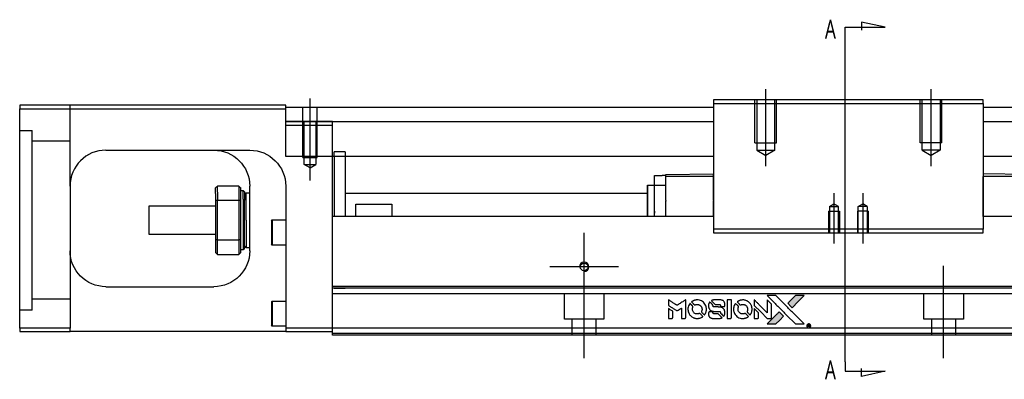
# Model space of a CAD drawing. Header units: millimetres. Extents: x -2774 to 3135, y -1571 to 860.
# Tile 4 of 39: x -2545 to -2271, y -1231 to -1131. Entities that reach past the tile are written whole.
import ezdxf
from ezdxf.lldxf.tags import DXFTag

# ---------------------------------------------------------------- set-up
doc = ezdxf.new("R2010")
doc.units = ezdxf.units.MM
doc.layers.get('0').update_dxf_attribs({"linetype": 'CONTINUOUS'})
doc.styles.add('CHN', font='Microsoft JhengHei.ttf')
tags = doc.linetypes.add('DASHED', pattern=[25.72, 12.86, -12.86]).pattern_tags.tags
tags[6:7] = [DXFTag(74, 4), DXFTag(75, 0), DXFTag(340, '0'), DXFTag(46, 0.0), DXFTag(50, 0.0), DXFTag(44, 0.0), DXFTag(45, 0.0)]
tags[4:5] = [DXFTag(74, 4), DXFTag(75, 0), DXFTag(340, '0'), DXFTag(46, 0.0), DXFTag(50, 0.0), DXFTag(44, 0.0), DXFTag(45, 0.0)]

# ---------------------------------------------------------------- blocks, each defined once
blk = doc.blocks.new('MosionX logo(完整正式版)')
h = blk.add_hatch(color=22)
h.dxf.hatch_style = 1
h.paths.add_polyline_path([(-1416, 1831), (-1517, 1831), (-1619, 1831), (-1707, 1742, 0.000288), (-1740, 1709, 0.000479), (-1769, 1680, 0.000013), (-1794, 1654, 0.197177), (-1794, 1654, 0.197497), (-1794, 1653, 0.00004), (-1779, 1638, 0.000834), (-1763, 1622, 0.000506), (-1744, 1603), (-1694, 1552), (-1555, 1692)])
h.paths.add_polyline_path([(-1892, 1355), (-1942, 1405, 0.000476), (-1962, 1424, 0.000789), (-1978, 1441, 0.000035), (-1993, 1455, 0.19758), (-1993, 1456, 0.198396), (-1994, 1455, 0.000019), (-2014, 1435, 0.000582), (-2036, 1413, 0.000351), (-2062, 1387, 0.000108), (-2174, 1275, 0.000692), (-2230, 1218, 0.000077), (-2269, 1179, 0.197527), (-2269, 1178, 0.410182), (-2269, 1177, 0.000493), (-2248, 1177, 0.002424), (-2219, 1177, 0.000529), (-2169, 1177), (-2070, 1177), (-1981, 1266)])
at = {"color": 22}
for points in [[(-2150, 1708, -0.000056), (-2089, 1647, -0.000021), (-2004, 1562, -0.000021), (-1911, 1469, -0.000025), (-1823, 1381), (-1619, 1177), (-1518, 1177), (-1417, 1177), (-1553, 1315, 0.000274), (-1619, 1381, 0.000123), (-1705, 1467, 0.000121), (-1797, 1559, 0.000165), (-1879, 1641), (-2068, 1831), (-2170, 1831), (-2272, 1831)], [(-1707, 1742, 0.000288), (-1740, 1709, 0.000479), (-1769, 1680, 0.000013), (-1794, 1654, 0.197177), (-1794, 1654, 0.197497), (-1794, 1653, 0.00004), (-1779, 1638, 0.000836), (-1763, 1622, 0.000505), (-1744, 1603), (-1694, 1552), (-1555, 1692), (-1416, 1831), (-1517, 1831), (-1619, 1831)], [(-4562, 1668), (-4562, 1603), (-4545, 1592, -0.000297), (-4534, 1586, -0.000037), (-4510, 1571, -0.000043), (-4482, 1554, -0.000036), (-4452, 1535, 0.000044), (-4422, 1517, 0.000063), (-4396, 1501, 0.000035), (-4374, 1488, 0.0009), (-4368, 1484), (-4360, 1479), (-4348, 1486, 0.001175), (-4342, 1490, 0.000208), (-4329, 1498, 0.000225), (-4315, 1506, 0.000203), (-4300, 1516, -0.000711), (-4286, 1525, -0.001119), (-4274, 1532, -0.000263), (-4263, 1539, -0.04589), (-4262, 1539, -0.519312), (-4261, 1539, -0.001914), (-4261, 1521, -0.003124), (-4260, 1493, -0.000285), (-4260, 1421), (-4260, 1303), (-4219, 1303, 0.001727), (-4189, 1303, 0.025279), (-4179, 1303, 0.073886), (-4173, 1305, 0.07426), (-4167, 1308, 0.03264), (-4166, 1310, 0.01784), (-4164, 1311, 0.017712), (-4163, 1313, 0.026854), (-4162, 1315), (-4160, 1319), (-4160, 1526), (-4159, 1733), (-4162, 1731, -0.004595), (-4163, 1730, -0.00016), (-4169, 1726, -0.000298), (-4177, 1722, -0.000208), (-4185, 1717, 0.000986), (-4210, 1701, 0.00025), (-4250, 1676, 0.000268), (-4292, 1650, 0.000436), (-4329, 1627, -0.002932), (-4341, 1619, -0.004718), (-4351, 1613, -0.001113), (-4360, 1608, -0.227179), (-4361, 1608, -0.045982), (-4362, 1608, -0.000145), (-4374, 1616, -0.000825), (-4387, 1624, -0.000517), (-4403, 1634, 0.000056), (-4458, 1668, 0.000289), (-4488, 1687, 0.000481), (-4511, 1701, 0.000418), (-4535, 1715), (-4562, 1732)], [(-4068, 1643, 0.064158), (-4094, 1594, 0.06356), (-4108, 1539, 0.064004), (-4107, 1483, 0.066747), (-4091, 1429, 0.04321), (-4073, 1396, 0.044737), (-4050, 1367, 0.044901), (-4021, 1342, 0.044184), (-3989, 1323, 0.026293), (-3965, 1313, 0.033344), (-3941, 1306, 0.033227), (-3917, 1303, 0.025815), (-3890, 1302, 0.023119), (-3864, 1304, 0.031044), (-3841, 1308, 0.031337), (-3819, 1315, 0.024258), (-3796, 1325, 0.015622), (-3788, 1329, 0.008495), (-3778, 1335, 0.008415), (-3769, 1341, 0.020814), (-3763, 1346), (-3760, 1348), (-3791, 1379, 0.002843), (-3814, 1403, 0.033917), (-3823, 1411, 0.087906), (-3831, 1414, 0.073302), (-3839, 1416, 0.022047), (-3843, 1415, 0.026465), (-3847, 1415, 0.022233), (-3851, 1414, 0.009985), (-3857, 1412, -0.039011), (-3876, 1407, -0.044398), (-3896, 1406, -0.045096), (-3915, 1408, -0.04265), (-3934, 1413, -0.071154), (-3961, 1428, -0.068827), (-3983, 1450, -0.068713), (-3998, 1476, -0.070507), (-4005, 1506, -0.028605), (-4006, 1519, -0.031418), (-4005, 1531, -0.031044), (-4002, 1544, -0.02668), (-3998, 1556, 0.038913), (-3996, 1564, 0.043732), (-3995, 1571, 0.047754), (-3995, 1578, 0.075756), (-3997, 1583, 0.07294), (-3999, 1586, 0.003456), (-4006, 1594, 0.005023), (-4017, 1605, 0.002422), (-4030, 1619, 0.000819), (-4042, 1631, 0.001349), (-4053, 1641, 0.0001), (-4062, 1650, 0.205335), (-4062, 1651, 0.219821), (-4063, 1650, 0.002494), (-4064, 1648, 0.007089), (-4066, 1646, 0.004494)], [(-3917, 1731, 0.024131), (-3935, 1728, 0.022344), (-3954, 1723, 0.021883), (-3972, 1717, 0.020884), (-3990, 1709, 0.010669), (-4000, 1703, 0.010389), (-4011, 1697, 0.010913), (-4020, 1692, 0.022227), (-4026, 1687), (-4029, 1685), (-3996, 1653, 0.002452), (-3984, 1640, 0.003628), (-3972, 1630, 0.001662), (-3963, 1621, 0.070159), (-3960, 1619, 0.047671), (-3958, 1618, 0.018624), (-3956, 1618, 0.017921), (-3953, 1617, 0.018804), (-3950, 1617, 0.018255), (-3946, 1617, 0.041312), (-3943, 1617, 0.037164), (-3939, 1618, 0.012342), (-3935, 1620, -0.015101), (-3924, 1624, -0.035998), (-3916, 1626, -0.033244), (-3907, 1627, -0.011249), (-3894, 1627, -0.004059), (-3883, 1627, -0.019693), (-3877, 1627, -0.027943), (-3872, 1626, -0.014411), (-3866, 1624, -0.033089), (-3851, 1619, -0.033887), (-3838, 1613, -0.034021), (-3825, 1604, -0.033942), (-3814, 1594, -0.02816), (-3804, 1582, -0.035032), (-3796, 1570, -0.035269), (-3790, 1557, -0.029196), (-3785, 1543, -0.037862), (-3782, 1526, -0.043657), (-3782, 1510, -0.043064), (-3784, 1494, -0.035184), (-3790, 1477, 0.033699), (-3792, 1470, 0.052815), (-3793, 1463, 0.059167), (-3793, 1456, 0.058972), (-3791, 1450, 0.059208), (-3788, 1445, 0.021125), (-3783, 1439, 0.008691), (-3773, 1429, 0.000851), (-3749, 1405, 0.001873), (-3736, 1393, 0.013884), (-3730, 1387, 0.022355), (-3726, 1385, 0.341453), (-3725, 1385, 0.073011), (-3722, 1388, 0.004587), (-3714, 1399, 0.00748), (-3707, 1411, 0.016837), (-3702, 1420, 0.028606), (-3692, 1443, 0.031352), (-3685, 1465, 0.031004), (-3681, 1489, 0.0268), (-3680, 1514, 0.026698), (-3681, 1541, 0.03002), (-3686, 1566, 0.030357), (-3693, 1590, 0.028554), (-3703, 1614, 0.062944), (-3732, 1658, 0.062206), (-3772, 1694, 0.062448), (-3819, 1719, 0.064355), (-3870, 1731, 0.017377), (-3880, 1731, 0.008369), (-3893, 1731, 0.008367), (-3907, 1731, 0.01757)], [(-3610, 1675, 0.023289), (-3616, 1665, 0.026845), (-3621, 1655, 0.026047), (-3626, 1644, 0.019751), (-3629, 1631, 0.013249), (-3631, 1624, 0.025169), (-3631, 1618, 0.016532), (-3632, 1611, 0.002937), (-3632, 1598, 0.003317), (-3632, 1586, 0.011808), (-3631, 1578, 0.01777), (-3631, 1572, 0.021476), (-3630, 1567, 0.04325), (-3623, 1544, 0.045753), (-3612, 1523, 0.04649), (-3598, 1505, 0.047672), (-3581, 1490, 0.025315), (-3573, 1485, 0.015208), (-3564, 1480, 0.01512), (-3554, 1476, 0.022488), (-3546, 1473, 0.027857), (-3532, 1469, 0.034138), (-3519, 1467, 0.014286), (-3499, 1467, 0.00124), (-3449, 1467, -0.00103), (-3418, 1467, -0.002552), (-3396, 1466, -0.001594), (-3379, 1466, -0.047676), (-3374, 1466, -0.085307), (-3367, 1463, -0.097789), (-3361, 1457, -0.085947), (-3357, 1450, -0.051339), (-3356, 1440, 0.014634), (-3355, 1436, 0.015028), (-3355, 1433, 0.014927), (-3354, 1430, 0.059415), (-3353, 1429, 0.070595), (-3351, 1425, 0.00028), (-3315, 1389, 0.000111), (-3279, 1352, 0.200239), (-3277, 1352, 0.268906), (-3276, 1352, 0.001866), (-3271, 1361, 0.007532), (-3267, 1370, 0.017818), (-3263, 1376, 0.013256), (-3261, 1383, 0.011636), (-3258, 1391, 0.011528), (-3256, 1399, 0.012303), (-3254, 1407, 0.0423), (-3252, 1419, 0.013657), (-3252, 1437, 0.013857), (-3252, 1455, 0.037428), (-3254, 1468, 0.014927), (-3256, 1477, 0.0122), (-3259, 1486, 0.012518), (-3262, 1494, 0.023062), (-3265, 1501, 0.065961), (-3281, 1525, 0.06055), (-3304, 1545, 0.059676), (-3331, 1559, 0.060497), (-3360, 1567, 0.025683), (-3367, 1567, 0.001528), (-3386, 1567, 0.002124), (-3410, 1568, 0.001173), (-3439, 1568, -0.000809), (-3490, 1568, -0.017164), (-3506, 1568, -0.063931), (-3514, 1570, -0.108429), (-3520, 1573, -0.052941), (-3523, 1577, -0.063675), (-3525, 1582, -0.050562), (-3526, 1587, -0.020337), (-3527, 1595, 0.009897), (-3528, 1599, 0.016482), (-3528, 1603, 0.019019), (-3529, 1606, 0.06043), (-3530, 1608, 0.076267), (-3533, 1613, 0.00054), (-3566, 1646, 0.000307), (-3601, 1680, 0.142594), (-3604, 1681, 0.232419), (-3604, 1681, 0.022995), (-3606, 1680, 0.024627), (-3608, 1678, 0.015407)], [(-3516, 1731, 0.018538), (-3522, 1730, 0.010695), (-3530, 1729, 0.01068), (-3538, 1727, 0.017678), (-3544, 1725, 0.013849), (-3551, 1722, 0.011814), (-3559, 1719, 0.004513), (-3566, 1716, 0.290035), (-3566, 1715, 0.196418), (-3566, 1714, 0.000124), (-3554, 1702, 0.001477), (-3540, 1688, 0.000898), (-3524, 1671), (-3481, 1629), (-3427, 1628, -0.001471), (-3387, 1628, -0.028714), (-3374, 1627, -0.097073), (-3367, 1625, -0.084199), (-3361, 1620, -0.042698), (-3359, 1616, -0.053912), (-3357, 1612, -0.051004), (-3356, 1608, -0.032967), (-3355, 1602, 0.00807), (-3355, 1600, 0.003023), (-3355, 1596, 0.002994), (-3355, 1592, 0.003629), (-3355, 1588), (-3354, 1579), (-3313, 1579, 0.001618), (-3293, 1579, 0.005206), (-3280, 1579, 0.00535), (-3271, 1579, 0.060675), (-3268, 1580, 0.048484), (-3266, 1581, 0.02389), (-3264, 1582, 0.022812), (-3261, 1584, 0.02462), (-3259, 1586, 0.061781), (-3255, 1591, 0.080179), (-3253, 1596, 0.048561), (-3252, 1604, 0.010021), (-3251, 1619, 0.016602), (-3252, 1638, 0.031409), (-3254, 1653, 0.036474), (-3258, 1666, 0.03439), (-3263, 1679, 0.065928), (-3277, 1699, 0.069066), (-3296, 1715, 0.065697), (-3319, 1725, 0.051559), (-3346, 1731, 0.020904), (-3360, 1731, 0.000451), (-3431, 1731, 0.000419), (-3502, 1732, 0.022759)], [(-3202, 1517), (-3202, 1303), (-3160, 1303), (-3118, 1303), (-3113, 1306, 0.071429), (-3109, 1309, 0.054799), (-3105, 1313, 0.053585), (-3102, 1318, 0.060698), (-3101, 1323, 0.033975), (-3100, 1332, 0.000112), (-3100, 1441, 0.000726), (-3100, 1548, 0.001084), (-3101, 1641), (-3102, 1732), (-3152, 1732), (-3202, 1732)], [(-3011, 1643, 0.018008), (-3017, 1634, 0.009842), (-3023, 1622, 0.009807), (-3030, 1610, 0.015716), (-3035, 1599, 0.048467), (-3047, 1561, 0.045841), (-3052, 1520, 0.046006), (-3049, 1479, 0.049638), (-3039, 1441, 0.064819), (-3012, 1391, 0.06695), (-2974, 1350, 0.066691), (-2926, 1320, 0.063505), (-2872, 1304, 0.03135), (-2858, 1302, 0.010439), (-2837, 1302, 0.010391), (-2817, 1302, 0.032408), (-2803, 1304, 0.015696), (-2787, 1307, 0.018095), (-2771, 1312, 0.018551), (-2757, 1317, 0.018352), (-2743, 1323, 0.015568), (-2733, 1328, 0.009832), (-2723, 1334, 0.009795), (-2713, 1341, 0.023727), (-2706, 1346), (-2703, 1348), (-2734, 1379, 0.001528), (-2751, 1397, 0.010022), (-2760, 1406, 0.019586), (-2766, 1411, 0.061865), (-2771, 1413, 0.055054), (-2777, 1415, 0.061607), (-2784, 1416, 0.048725), (-2792, 1415, 0.020221), (-2802, 1412, -0.017722), (-2813, 1409, -0.02685), (-2822, 1407, -0.02759), (-2832, 1406, -0.020233), (-2843, 1406, -0.04793), (-2864, 1409, -0.048386), (-2883, 1416, -0.047866), (-2901, 1426, -0.044964), (-2917, 1440, -0.04333), (-2931, 1457, -0.050921), (-2941, 1475, -0.051473), (-2946, 1495, -0.0459), (-2948, 1516, -0.019014), (-2948, 1526, -0.024114), (-2947, 1535, -0.025081), (-2945, 1544, -0.023892), (-2942, 1553, 0.008624), (-2939, 1560, 0.026486), (-2938, 1564, 0.035074), (-2937, 1568, 0.02756), (-2937, 1573, 0.087163), (-2939, 1580, 0.073291), (-2942, 1587, 0.028074), (-2951, 1596, 0.002594), (-2973, 1619), (-3005, 1651)], [(-2860, 1730, 0.023681), (-2878, 1728, 0.022402), (-2896, 1723, 0.021929), (-2914, 1717, 0.020503), (-2931, 1709, 0.013745), (-2941, 1704, 0.009767), (-2952, 1698, 0.009658), (-2962, 1691, 0.027804), (-2968, 1687), (-2971, 1685), (-2939, 1653, 0.002053), (-2924, 1638, 0.006738), (-2914, 1628, 0.007826), (-2907, 1622, 0.063909), (-2903, 1619, 0.061532), (-2897, 1617, 0.068674), (-2891, 1617, 0.052072), (-2885, 1618, 0.019648), (-2875, 1621, -0.018366), (-2864, 1624, -0.0288), (-2854, 1626, -0.029061), (-2844, 1627, -0.019155), (-2832, 1627, -0.053809), (-2807, 1624, -0.058833), (-2784, 1615, -0.058566), (-2764, 1601, -0.052525), (-2746, 1582, -0.044733), (-2737, 1566, -0.040573), (-2729, 1547, -0.041123), (-2725, 1529, -0.04951), (-2725, 1511, -0.017369), (-2725, 1502, -0.024255), (-2727, 1495, -0.023787), (-2729, 1487, -0.015798), (-2732, 1479, 0.010631), (-2734, 1474, 0.033653), (-2735, 1470, 0.037806), (-2736, 1467, 0.016307), (-2736, 1462, 0.068179), (-2734, 1453, 0.095747), (-2731, 1446, 0.033418), (-2722, 1436, 0.002133), (-2695, 1409, 0.001452), (-2680, 1395, 0.012393), (-2673, 1388, 0.020479), (-2668, 1385, 0.344362), (-2667, 1385, 0.074287), (-2663, 1388, 0.005454), (-2656, 1400, 0.008391), (-2649, 1412, 0.017097), (-2643, 1422, 0.027375), (-2635, 1442, 0.02835), (-2628, 1463, 0.027723), (-2624, 1485, 0.023913), (-2623, 1509, 0.027047), (-2623, 1537, 0.031685), (-2627, 1563, 0.032425), (-2634, 1588, 0.031013), (-2644, 1612, 0.037914), (-2661, 1641, 0.040153), (-2682, 1667, 0.039834), (-2707, 1688, 0.036173), (-2736, 1707, 0.040752), (-2765, 1719, 0.035885), (-2796, 1728, 0.035491), (-2828, 1731, 0.037615)], [(-2572, 1669), (-2572, 1604), (-2422, 1453), (-2271, 1303), (-2229, 1303, 0.0008), (-2202, 1303, 0.010795), (-2192, 1303, 0.030495), (-2186, 1304, 0.080372), (-2183, 1305, 0.03816), (-2179, 1308, 0.041799), (-2176, 1310, 0.042486), (-2174, 1314, 0.042078), (-2172, 1317, 0.099276), (-2170, 1322, 0.003302), (-2170, 1343, 0.002586), (-2170, 1380, 0.000204), (-2170, 1477), (-2170, 1633), (-2221, 1683), (-2271, 1733), (-2271, 1583), (-2272, 1433), (-2419, 1582, 0.000253), (-2476, 1639, 0.000412), (-2524, 1687, 0.000041), (-2567, 1730, 0.041338), (-2570, 1732), (-2572, 1734)], [(-4562, 1417), (-4562, 1303), (-4521, 1303, 0.000842), (-4494, 1303, 0.010591), (-4484, 1303, 0.028995), (-4479, 1303, 0.069543), (-4475, 1305, 0.051063), (-4471, 1307, 0.039932), (-4468, 1310, 0.039414), (-4465, 1314, 0.045845), (-4462, 1318, 0.094811), (-4461, 1322, 0.007124), (-4461, 1333, 0.004713), (-4461, 1352, 0.000534), (-4461, 1395), (-4461, 1469), (-4471, 1475, 0.000828), (-4502, 1494, 0.000879), (-4532, 1513, 0.000048), (-4561, 1530, 0.137596), (-4562, 1531, 0.413028), (-4562, 1530, 0.000016), (-4562, 1497, 0.000623), (-4562, 1460, 0.000374)], [(-3615, 1454, 0.065483), (-3620, 1451, 0.053271), (-3625, 1447, 0.052018), (-3628, 1443, 0.0556), (-3631, 1437, 0.036839), (-3632, 1434, 0.026922), (-3632, 1430, 0.016905), (-3633, 1424, 0.004317), (-3633, 1416, 0.016369), (-3632, 1397, 0.029936), (-3630, 1382, 0.03418), (-3627, 1369, 0.031327), (-3621, 1356, 0.046935), (-3612, 1340, 0.054053), (-3600, 1327, 0.053701), (-3585, 1317, 0.045364), (-3568, 1309, 0.032479), (-3552, 1305, 0.03386), (-3537, 1303, 0.013578), (-3512, 1303, 0.001155), (-3450, 1303, 0.000413), (-3396, 1303, 0.005008), (-3375, 1304, 0.013199), (-3364, 1304, 0.033956), (-3355, 1305, 0.013909), (-3347, 1308, 0.010864), (-3337, 1310, 0.010938), (-3329, 1313, 0.028702), (-3323, 1316), (-3318, 1318), (-3362, 1362), (-3405, 1406), (-3455, 1406, -0.001504), (-3477, 1406, -0.00328), (-3493, 1406, -0.001901), (-3506, 1406, -0.061333), (-3510, 1407, -0.063621), (-3514, 1409, -0.048633), (-3518, 1412, -0.046769), (-3522, 1415, -0.047961), (-3525, 1420, -0.02678), (-3526, 1424, -0.050957), (-3527, 1427, -0.029398), (-3528, 1431, -0.00401), (-3528, 1441), (-3529, 1456), (-3569, 1456, 0.001061), (-3593, 1456, 0.009147), (-3604, 1455, 0.020721), (-3611, 1455, 0.051619)], [(-2572, 1416), (-2572, 1303), (-2530, 1303), (-2488, 1303), (-2483, 1306, 0.03146), (-2480, 1308, 0.026444), (-2478, 1310, 0.026444), (-2476, 1312, 0.031457), (-2475, 1314), (-2472, 1319), (-2471, 1375), (-2471, 1431), (-2521, 1481, 0.000745), (-2540, 1499, 0.001228), (-2556, 1515, 0.000087), (-2571, 1529, 0.195134), (-2571, 1530, 0.412117), (-2572, 1529, 0.000048), (-2572, 1496, 0.00109), (-2572, 1460, 0.000653)], [(-2062, 1387, 0.000108), (-2174, 1275, 0.000692), (-2230, 1218, 0.000077), (-2269, 1179, 0.197527), (-2269, 1178, 0.410182), (-2269, 1177, 0.000493), (-2248, 1177, 0.002424), (-2219, 1177, 0.000529), (-2170, 1177), (-2070, 1177), (-1981, 1266), (-1892, 1355), (-1942, 1405, 0.000476), (-1962, 1424, 0.000789), (-1978, 1441, 0.000035), (-1993, 1455, 0.19758), (-1993, 1456, 0.198396), (-1994, 1455, 0.000019), (-2014, 1435, 0.000582), (-2036, 1413, 0.000351)], [(-1319, 1173, 0.082374), (-1332, 1167, 0.083404), (-1342, 1157, 0.082663), (-1349, 1145, 0.07897), (-1351, 1130, 0.084941), (-1349, 1114, 0.08953), (-1341, 1100, 0.090743), (-1329, 1090, 0.090193), (-1313, 1085, 0.10067), (-1296, 1085, 0.099454), (-1281, 1093, 0.097736), (-1269, 1106, 0.09365), (-1263, 1122, 0.07584), (-1263, 1135, 0.068415), (-1267, 1148, 0.068328), (-1274, 1159, 0.075277), (-1283, 1168, 0.059367), (-1291, 1172, 0.048986), (-1300, 1174, 0.048519), (-1310, 1174, 0.055347)], [(-1325, 1129), (-1325, 1104), (-1322, 1104), (-1319, 1104), (-1319, 1114), (-1319, 1125), (-1313, 1125), (-1306, 1126), (-1302, 1119, -0.003356), (-1300, 1116, -0.002757), (-1298, 1113, -0.002784), (-1296, 1110, -0.007382), (-1295, 1108, 0.019487), (-1294, 1105, 0.098302), (-1293, 1104, 0.116932), (-1291, 1104, 0.032798), (-1289, 1104), (-1285, 1104), (-1288, 1108, 0.005748), (-1289, 1111, 0.002522), (-1291, 1114, 0.002495), (-1293, 1117, 0.00334), (-1295, 1120), (-1299, 1126), (-1296, 1128, 0.066516), (-1292, 1130, 0.085926), (-1290, 1133, 0.082934), (-1289, 1137, 0.05747), (-1289, 1141, 0.023576), (-1289, 1144, 0.043538), (-1289, 1146, 0.050891), (-1290, 1148, 0.049897), (-1291, 1149, 0.067884), (-1295, 1152, 0.077412), (-1298, 1154, 0.049266), (-1304, 1154, 0.012208), (-1313, 1155), (-1325, 1155)], [(-1298, 1147, -0.120545), (-1296, 1144, -0.09136), (-1295, 1141, -0.087576), (-1296, 1137, -0.098026), (-1297, 1134, -0.079907), (-1299, 1133, -0.087697), (-1300, 1132, -0.041371), (-1303, 1132, -0.005557), (-1309, 1132), (-1319, 1131), (-1319, 1140), (-1319, 1149), (-1310, 1149, -0.007471), (-1305, 1149, -0.035301), (-1302, 1148, -0.060486), (-1300, 1148, -0.063546)]]:
    blk.add_lwpolyline(points, format="xyb", close=True, dxfattribs=at)

msp = doc.modelspace()

# ---------------------------------------------------------------- linework, layer by layer
at = {"color": 0}
for p, q in [((-2315.28, -1133.27), (-2304.13, -1133.27)), ((-2315.28, -1135.91), (-2315.28, -1133.27)), ((-2304.13, -1133.27), (-2310.72, -1131.84)), ((-2310.72, -1131.84), (-2310.72, -1134.07)), ((-2315.28, -1226.4), (-2315.28, -1135.91)), ((-2289.61, -1167.79), (-2289.61, -1167.79)), ((-2315.28, -1226.4), (-2315.28, -1229.03)), ((-2315.28, -1229.03), (-2304.13, -1229.03)), ((-2310.72, -1230.47), (-2310.72, -1228.24)), ((-2304.13, -1229.03), (-2310.72, -1230.47))]:
    msp.add_line(p, q, dxfattribs=at)
at = {"color": 0, "ltscale": 0.2}
for p, q in [((-2337.38, -1171.92), (-2337.38, -1150.48)), ((-2291.38, -1171.92), (-2291.38, -1150.48)), ((-2464.13, -1175.89), (-2464.13, -1153.07)), ((-2318.38, -1179.48), (-2318.38, -1193.48)), ((-2310.38, -1179.48), (-2310.38, -1193.48)), ((-2387.88, -1209.5), (-2387.88, -1190.45)), ((-2378.36, -1199.98), (-2397.41, -1199.98)), ((-2387.88, -1225.39), (-2387.88, -1199.64)), ((-2287.88, -1225.39), (-2287.88, -1199.64))]:
    msp.add_line(p, q, dxfattribs=at)
at = {"color": 0, "linetype": 'Continuous'}
for p, q in [((-2544.88, -1154.98), (-2544.88, -1155.98)), ((-2470.88, -1154.98), (-2544.88, -1154.98)), ((-2470.88, -1155.98), (-2470.88, -1154.98)), ((-2470.88, -1155.48), (-2351.88, -1155.48)), ((-2351.88, -1153.48), (-2351.88, -1154.48)), ((-2276.88, -1153.48), (-2351.88, -1153.48)), ((-2351.88, -1154.48), (-2276.88, -1154.48)), ((-2351.88, -1154.48), (-2351.88, -1189.48)), ((-2276.88, -1154.48), (-2276.88, -1153.48)), ((-2276.88, -1154.48), (-2276.88, -1189.48)), ((-2276.88, -1155.48), (-1704.88, -1155.48)), ((-2544.88, -1155.98), (-2470.88, -1155.98)), ((-2544.88, -1216.98), (-2544.88, -1155.98)), ((-2470.88, -1169.25), (-2470.88, -1155.98)), ((-2470.88, -1159.48), (-2351.88, -1159.48)), ((-2276.88, -1159.48), (-1704.88, -1159.48)), ((-2520.88, -1167.48), (-2480.88, -1167.48)), ((-2351.88, -1169.25), (-2470.88, -1169.25)), ((-2457.88, -1184.98), (-2457.88, -1169.25)), ((-2457.38, -1169.25), (-2457.38, -1185.98)), ((-2454.38, -1169.25), (-2454.38, -1185.98)), ((-1704.88, -1169.25), (-2276.88, -1169.25)), ((-2368.33, -1177.23), (-2368.33, -1174.53)), ((-2368.33, -1174.53), (-2366.13, -1174.53)), ((-2365.13, -1174.53), (-2366.13, -1174.53)), ((-2365.13, -1174.26), (-2351.88, -1174.03)), ((-2365.13, -1174.83), (-2365.13, -1174.26)), ((-2351.88, -1174.83), (-2365.13, -1174.83)), ((-2365.13, -1181.48), (-2365.13, -1174.83)), ((-2351.88, -1174.83), (-2351.88, -1174.26)), ((-2351.88, -1181.48), (-2351.88, -1174.83)), ((-2263.63, -1174.26), (-2276.88, -1174.03)), ((-2263.63, -1174.83), (-2276.88, -1174.83)), ((-2276.88, -1185.98), (-2276.88, -1174.83)), ((-2530.88, -1177.48), (-2530.88, -1216.98)), ((-2483.88, -1177.48), (-2489.88, -1177.48)), ((-2489.88, -1179.2), (-2489.88, -1177.48)), ((-2483.88, -1177.48), (-2483.88, -1179.2)), ((-2480.88, -1195.48), (-2480.88, -1177.48)), ((-2470.88, -1177.48), (-2470.88, -1216.98)), ((-2370.23, -1185.98), (-2370.23, -1177.23)), ((-2370.23, -1177.23), (-2370.13, -1177.23)), ((-2370.13, -1185.98), (-2370.13, -1177.23)), ((-2370.13, -1177.23), (-2368.33, -1177.23)), ((-2368.33, -1177.23), (-2365.13, -1177.23)), ((-2368.33, -1185.98), (-2368.33, -1177.23)), ((-2490.38, -1179.55), (-2490.38, -1177.98)), ((-2490.38, -1179.55), (-2490.38, -1181.57)), ((-2489.88, -1179.2), (-2489.88, -1181.43)), ((-2483.88, -1179.2), (-2483.88, -1181.43)), ((-2483.38, -1181.57), (-2483.38, -1177.98)), ((-2483.38, -1178.73), (-2482.68, -1178.73)), ((-2482.68, -1178.73), (-2482.38, -1179.03)), ((-2482.68, -1181.15), (-2482.68, -1178.73)), ((-2482.38, -1179.03), (-2482.38, -1181.36)), ((-2482.38, -1179.83), (-2481.88, -1179.33)), ((-2481.88, -1179.33), (-2480.88, -1179.33)), ((-2481.88, -1186.98), (-2481.88, -1179.33)), ((-2454.37, -1179.48), (-2370.13, -1179.48)), ((-2508.88, -1182.98), (-2490.38, -1182.98)), ((-2508.88, -1186.98), (-2508.88, -1182.98)), ((-2490.38, -1181.57), (-2490.38, -1192.39)), ((-2489.88, -1192.52), (-2489.88, -1181.43)), ((-2489.88, -1181.43), (-2483.88, -1181.43)), ((-2483.88, -1181.43), (-2483.88, -1192.52)), ((-2483.38, -1192.39), (-2483.38, -1181.57)), ((-2482.68, -1181.15), (-2482.68, -1195.23)), ((-2482.38, -1194.93), (-2482.38, -1181.36)), ((-2451.38, -1182.48), (-2441.38, -1182.48)), ((-2451.38, -1185.98), (-2451.38, -1182.48)), ((-2441.38, -1182.48), (-2441.38, -1185.98)), ((-2365.13, -1181.48), (-2365.13, -1181.7)), ((-2365.13, -1185.98), (-2365.13, -1181.7)), ((-2351.88, -1181.48), (-2351.88, -1181.7)), ((-2351.88, -1185.98), (-2351.88, -1181.7)), ((-2457.88, -1185.98), (-2457.88, -1184.98)), ((-2508.88, -1190.98), (-2508.88, -1186.98)), ((-2481.88, -1186.98), (-2481.88, -1194.63)), ((-2474.88, -1187.16), (-2474.63, -1186.91)), ((-2474.88, -1187.16), (-2474.88, -1190.41)), ((-2474.63, -1186.91), (-2470.88, -1186.91)), ((-2474.63, -1186.91), (-2474.63, -1190.41)), ((-2351.88, -1185.98), (-2457.88, -1185.98)), ((-2457.88, -1205.43), (-2457.88, -1185.98)), ((-1717.88, -1185.98), (-2276.88, -1185.98)), ((-2490.38, -1190.98), (-2508.88, -1190.98)), ((-2474.88, -1190.41), (-2474.88, -1193.66)), ((-2474.63, -1190.41), (-2474.63, -1193.91)), ((-2276.88, -1189.48), (-2351.88, -1189.48)), ((-2351.88, -1189.48), (-2351.88, -1190.48)), ((-2351.88, -1190.48), (-2276.88, -1190.48)), ((-2276.88, -1190.48), (-2276.88, -1189.48)), ((-2490.38, -1192.39), (-2490.38, -1195.98)), ((-2489.88, -1196.48), (-2489.88, -1192.52)), ((-2483.88, -1192.52), (-2489.88, -1192.52)), ((-2483.88, -1192.52), (-2483.88, -1196.48)), ((-2483.38, -1195.98), (-2483.38, -1192.39)), ((-2474.63, -1193.91), (-2474.88, -1193.66)), ((-2470.88, -1193.91), (-2474.63, -1193.91)), ((-2489.88, -1196.48), (-2483.88, -1196.48)), ((-2482.68, -1195.23), (-2483.38, -1195.23)), ((-2482.38, -1194.93), (-2482.68, -1195.23)), ((-2481.88, -1194.63), (-2482.38, -1194.13)), ((-2480.88, -1194.63), (-2481.88, -1194.63)), ((-2520.88, -1205.48), (-2490.88, -1205.48)), ((-1717.88, -1205.43), (-2457.88, -1205.43)), ((-2457.88, -1205.93), (-2457.88, -1205.43)), ((-2457.88, -1216.98), (-2457.88, -1205.93)), ((-2474.88, -1209.73), (-2474.63, -1209.48)), ((-2474.88, -1209.73), (-2474.88, -1212.98)), ((-2474.63, -1209.48), (-2470.88, -1209.48)), ((-2474.63, -1209.48), (-2474.63, -1212.98)), ((-2474.88, -1212.98), (-2474.88, -1216.23)), ((-2474.63, -1212.98), (-2474.63, -1216.48)), ((-2544.88, -1216.98), (-2544.88, -1217.98)), ((-2530.88, -1216.98), (-2544.88, -1216.98)), ((-2544.88, -1217.98), (-2530.88, -1217.98)), ((-2530.88, -1217.98), (-2530.88, -1216.98)), ((-2470.88, -1217.98), (-2530.88, -1217.98)), ((-2474.63, -1216.48), (-2474.88, -1216.23)), ((-2470.88, -1216.48), (-2474.63, -1216.48)), ((-2470.88, -1216.98), (-2470.88, -1217.98)), ((-2457.88, -1216.98), (-2470.88, -1216.98)), ((-2470.88, -1217.98), (-2457.88, -1217.98)), ((-1717.88, -1216.98), (-2457.88, -1216.98)), ((-2457.88, -1218.98), (-2457.88, -1216.98)), ((-1717.88, -1218.98), (-2457.88, -1218.98))]:
    msp.add_line(p, q, dxfattribs=at)
at = {"color": 0, "linetype": 'DASHED', "ltscale": 0.3}
for p, q in [((-2530.88, -1177.48), (-2530.88, -1154.98)), ((-2340.38, -1165.48), (-2340.38, -1153.48)), ((-2339.88, -1153.48), (-2339.88, -1167.48)), ((-2334.88, -1167.48), (-2334.88, -1153.48)), ((-2334.38, -1165.48), (-2334.38, -1153.48)), ((-2294.38, -1165.48), (-2294.38, -1153.48)), ((-2293.88, -1167.48), (-2293.88, -1153.48)), ((-2288.88, -1153.48), (-2288.88, -1167.48)), ((-2288.38, -1165.48), (-2288.38, -1153.48)), ((-2544.88, -1161.98), (-2541.38, -1161.98)), ((-2541.38, -1211.98), (-2541.38, -1161.98)), ((-2530.88, -1164.98), (-2541.38, -1164.98)), ((-2340.38, -1165.48), (-2334.38, -1165.48)), ((-2288.38, -1165.48), (-2294.38, -1165.48)), ((-2339.88, -1167.48), (-2334.88, -1167.48)), ((-2339.88, -1167.48), (-2337.38, -1168.92)), ((-2334.88, -1167.48), (-2337.38, -1168.92)), ((-2288.88, -1167.48), (-2293.88, -1167.48)), ((-2293.88, -1167.48), (-2291.38, -1168.92)), ((-2288.88, -1167.48), (-2291.38, -1168.92)), ((-2530.88, -1208.98), (-2541.38, -1208.98))]:
    msp.add_line(p, q, dxfattribs=at)
at = {"color": 0, "linetype": 'DASHED', "ltscale": 0.2}
for p, q in [((-2466.13, -1169.48), (-2466.13, -1155.48)), ((-2462.13, -1169.48), (-2462.13, -1155.48)), ((-2470.88, -1160.48), (-2457.88, -1160.48)), ((-2465.78, -1171.48), (-2465.78, -1159.48)), ((-2462.48, -1159.48), (-2462.48, -1171.48)), ((-2457.88, -1169.25), (-2457.88, -1159.48)), ((-2454.38, -1167.98), (-2457.38, -1167.98)), ((-2457.38, -1169.25), (-2457.38, -1167.98)), ((-2454.38, -1167.98), (-2454.38, -1169.25)), ((-2466.13, -1169.48), (-2462.13, -1169.48)), ((-2465.78, -1171.48), (-2462.48, -1171.48)), ((-2464.13, -1172.43), (-2465.78, -1171.48)), ((-2464.13, -1172.43), (-2462.48, -1171.48))]:
    msp.add_line(p, q, dxfattribs=at)
at = {"color": 0, "linetype": 'DASHED'}
for p, q in [((-2457.88, -1159.48), (-2470.88, -1159.48)), ((-2365.13, -1184.99), (-2365.13, -1184.98)), ((-1717.88, -1207.48), (-2457.88, -1207.48)), ((-2454.38, -1205.98), (-2457.38, -1205.98)), ((-2393.38, -1214.48), (-2393.38, -1207.48)), ((-2382.38, -1207.48), (-2382.38, -1214.48)), ((-2293.38, -1214.48), (-2293.38, -1207.48)), ((-2282.38, -1207.48), (-2282.38, -1214.48)), ((-2541.38, -1211.98), (-2544.88, -1211.98)), ((-2382.38, -1214.48), (-2393.38, -1214.48)), ((-2391.18, -1218.98), (-2391.18, -1214.48)), ((-2384.58, -1214.48), (-2384.58, -1218.98)), ((-2282.38, -1214.48), (-2293.38, -1214.48)), ((-2291.18, -1218.98), (-2291.18, -1214.48)), ((-2284.58, -1214.48), (-2284.58, -1218.98)), ((-1717.88, -1218.48), (-2457.88, -1218.48))]:
    msp.add_line(p, q, dxfattribs=at)
at = {"color": 0, "linetype": 'DASHED', "ltscale": 0.1}
for p, q in [((-2457.88, -1160.48), (-2457.88, -1159.48)), ((-2319.63, -1183.17), (-2318.38, -1182.45)), ((-2317.13, -1183.17), (-2318.38, -1182.45)), ((-2311.63, -1183.17), (-2310.38, -1182.45)), ((-2309.13, -1183.17), (-2310.38, -1182.45)), ((-2319.88, -1184.48), (-2316.88, -1184.48)), ((-2319.88, -1184.48), (-2319.88, -1190.48)), ((-2319.63, -1183.17), (-2319.63, -1190.48)), ((-2319.63, -1183.17), (-2317.13, -1183.17)), ((-2317.13, -1190.48), (-2317.13, -1183.17)), ((-2316.88, -1184.48), (-2316.88, -1190.48)), ((-2308.88, -1184.48), (-2311.88, -1184.48)), ((-2311.88, -1184.48), (-2311.88, -1190.48)), ((-2311.63, -1190.48), (-2311.63, -1183.17)), ((-2309.13, -1183.17), (-2311.63, -1183.17)), ((-2309.13, -1183.17), (-2309.13, -1190.48)), ((-2308.88, -1184.48), (-2308.88, -1190.48))]:
    msp.add_line(p, q, dxfattribs=at)
at = {"color": 0, "linetype": 'Continuous'}
msp.add_circle((-2387.88, -1199.98), 1.07, dxfattribs=at)
msp.add_arc((-2520.88, -1177.48), 10, 90, 180, dxfattribs=at)
at = {"color": 0, "linetype": 'Continuous', "extrusion": (0, 0, -1)}
for centre, start, end in [((2490.88, -1177.48), 90, 180), ((2480.88, -1177.48), 90, 180), ((2520.88, -1195.48), 270, 0), ((2490.88, -1195.48), 180, 270)]:
    msp.add_arc(centre, 10, start, end, dxfattribs=at)
at = {"color": 0}
msp.add_arc((-2387.88, -1199.98), 1.3, 270, 180, dxfattribs=at)
at = {"color": 0, "linetype": 'Continuous'}
for points, degree in [([(-2525.88, -1168.82), (-2525.91, -1168.84), (-2525.94, -1168.86), (-2525.97, -1168.87)], 3), ([(-2489.88, -1177.48), (-2490.05, -1177.65), (-2490.21, -1177.81), (-2490.38, -1177.98)], 3), ([(-2483.88, -1177.48), (-2483.71, -1177.65), (-2483.55, -1177.81), (-2483.38, -1177.98)], 3), ([(-2489.88, -1181.43), (-2490.05, -1181.48), (-2490.21, -1181.52), (-2490.38, -1181.57)], 3), ([(-2483.38, -1181.57), (-2483.55, -1181.52), (-2483.71, -1181.48), (-2483.88, -1181.43)], 3), ([(-2368.33, -1184.48), (-2368.33, -1184.98)], 1), ([(-2489.88, -1192.52), (-2490.05, -1192.48), (-2490.21, -1192.43), (-2490.38, -1192.39)], 3), ([(-2483.38, -1192.39), (-2483.55, -1192.43), (-2483.71, -1192.48), (-2483.88, -1192.52)], 3), ([(-2490.38, -1195.98), (-2490.21, -1196.15), (-2490.05, -1196.31), (-2489.88, -1196.48)], 3), ([(-2483.38, -1195.98), (-2483.55, -1196.15), (-2483.71, -1196.31), (-2483.88, -1196.48)], 3), ([(-1717.88, -1205.93), (-2457.88, -1205.93)], 1)]:
    msp.add_open_spline(points, degree=degree, dxfattribs=at)
msp.add_open_spline([(-2530.32, -1174.16), (-2530.41, -1174.42), (-2530.54, -1174.86), (-2530.64, -1175.3), (-2530.68, -1175.48)], degree=3, knots=[0, 0, 0, 0, 0.596588, 1, 1, 1, 1], dxfattribs=at)

# ---------------------------------------------------------------- block references
at = {"xscale": 0.012, "yscale": 0.012, "zscale": 0.012}
msp.add_blockref('MosionX logo(完整正式版)', (-2309.7, -1229.94), dxfattribs=at)

# ---------------------------------------------------------------- texts
at = {"color": 0, "style": 'CHN', "width": 0.7}
for p in [(-2320.9, -1136.41), (-2320.9, -1231.26)]:
    msp.add_text('A', height=5.25, dxfattribs=at).set_placement(p)

doc.saveas('drawing.dxf')
